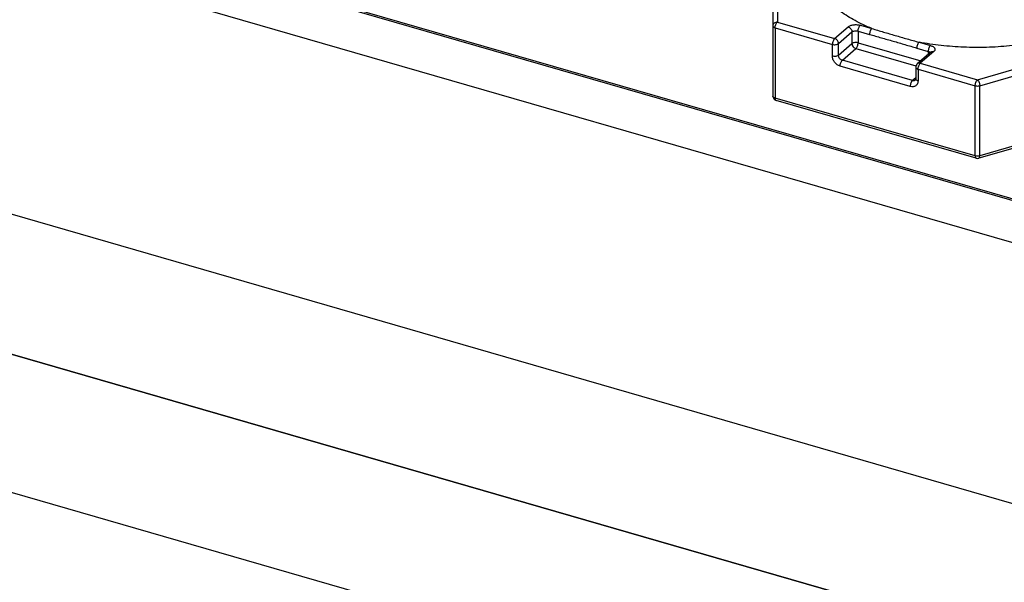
# Model space of a CAD drawing. Header units: millimetres. Extents: x 0 to 420, y 0 to 297.
# Tile 4 of 85: x 61 to 83, y 70 to 82. Entities that reach past the tile are written whole.
import ezdxf

# ---------------------------------------------------------------- set-up
doc = ezdxf.new("R2010")
doc.units = ezdxf.units.MM
doc.header["$LTSCALE"] = 23.1
for name, color, linetype in [('0000242733_2_KÖRPERKANTE', 7, 'CONTINUOUS'), ('0000242734_2_KÖRPERKANTE', 7, 'CONTINUOUS'), ('0000284003_2_KÖRPERKANTE', 7, 'CONTINUOUS'), ('0000434254_2_KÖRPERKANTE', 7, 'CONTINUOUS')]:
    doc.layers.add(name, color=color, linetype=linetype)

msp = doc.modelspace()

# ---------------------------------------------------------------- linework, layer by layer
at = {"layer": '0000242733_2_KÖRPERKANTE', "color": 9, "linetype": 'Continuous'}
for p, q in [((61.599, 84.475), (147.8265, 59.5832)), ((147.0733, 58.8613), (60.7855, 83.7704)), ((144.7921, 53.7208), (58.3985, 78.6605))]:
    msp.add_line(p, q, dxfattribs=at)
at = {"layer": '0000242733_2_KÖRPERKANTE', "color": 7, "linetype": 'Continuous'}
for p, q in [((61.6545, 84.4939), (147.8568, 59.6095)), ((57.9875, 75.6748), (144.4011, 50.7294))]:
    msp.add_line(p, q, dxfattribs=at)
msp.add_open_spline([(58.3985, 78.6605), (58.4384, 78.9169), (58.5381, 79.4312), (58.7406, 80.1914), (58.9934, 80.9332), (59.2902, 81.638), (59.6237, 82.2885), (59.9315, 82.7824), (60.1907, 83.1357), (60.3846, 83.3718), (60.581, 83.5834), (60.7172, 83.7113), (60.7855, 83.7704)], degree=3, knots=[0, 0, 0, 0, 0.135725, 0.2737068, 0.4111361, 0.545226, 0.6733249, 0.793038, 0.8491248, 0.9024099, 0.9527361, 1, 1, 1, 1], dxfattribs=at)
at = {"layer": '0000242734_2_KÖRPERKANTE', "color": 7, "linetype": 'Continuous'}
for p, q in [((144.4011, 50.7294), (57.9875, 75.6748)), ((144.0835, 47.7456), (57.6866, 72.6863))]:
    msp.add_line(p, q, dxfattribs=at)
at = {"layer": '0000284003_2_KÖRPERKANTE', "color": 7, "linetype": 'Continuous'}
msp.add_open_spline([(60.7855, 84.2035), (60.6305, 84.0692), (60.3249, 83.7571), (59.9055, 83.2117), (59.5074, 82.5733), (59.0091, 81.6006), (58.5081, 80.2715), (58.2483, 79.151), (58.1598, 78.5825)], degree=3, knots=[0, 0, 0, 0, 0.0975306, 0.2069688, 0.3267219, 0.4548774, 0.726318, 1, 1, 1, 1], dxfattribs=at)
at = {"layer": '0000434254_2_KÖRPERKANTE', "color": 7, "linetype": 'Continuous'}
for p, q in [((77.5365, 84.1466), (77.5365, 80.6536)), ((81.0487, 81.6306), (80.7487, 81.3708)), ((80.7141, 81.2952), (80.7141, 81.0354)), ((82.0588, 79.273), (77.6088, 80.5576)), ((86.5642, 80.5576), (82.1142, 79.273))]:
    msp.add_line(p, q, dxfattribs=at)
at = {"layer": '0000434254_2_KÖRPERKANTE', "color": 9, "linetype": 'Continuous'}
for p, q in [((77.6365, 84.2332), (77.6365, 82.2991)), ((77.5865, 82.1692), (77.5865, 80.6103)), ((77.5865, 82.1692), (78.8589, 81.8019)), ((77.6365, 82.2991), (78.9089, 81.9318)), ((78.9089, 81.9318), (79.2089, 82.1916)), ((79.4821, 82.2282), (79.7365, 82.1548)), ((78.9955, 81.8202), (79.2955, 82.08)), ((79.2955, 82.08), (79.2955, 81.8202)), ((79.4321, 82.0983), (79.4321, 81.8385)), ((79.4321, 82.0983), (79.6865, 82.0248)), ((82.0865, 81.0145), (85.4365, 81.9815)), ((78.8589, 81.5421), (78.8589, 81.8019)), ((78.9955, 81.5604), (78.9955, 81.8202)), ((78.9955, 81.5604), (79.2955, 81.8202)), ((79.0821, 81.4488), (79.3821, 81.7086)), ((79.3821, 81.7086), (80.7185, 81.3228)), ((79.4321, 81.8385), (80.8246, 81.4365)), ((80.7365, 81.7217), (80.9909, 81.6483)), ((80.7865, 81.8516), (81.0409, 81.7782)), ((82.1365, 80.8846), (85.4865, 81.8516)), ((81.1141, 81.6416), (80.8141, 81.3818)), ((80.9909, 81.6483), (80.9909, 81.5806)), ((81.034, 81.6233), (81.0365, 81.6197)), ((80.5909, 80.8689), (79.0321, 81.3189)), ((80.6409, 80.9988), (79.0821, 81.4488)), ((80.7641, 81.2519), (80.7641, 80.9921)), ((80.7641, 81.2519), (82.0365, 80.8846)), ((80.8141, 81.3818), (82.0865, 81.0145)), ((80.7141, 81.0622), (80.6409, 80.9988)), ((82.0365, 79.3257), (82.0365, 80.8846)), ((82.1365, 79.3257), (82.1365, 80.8846)), ((82.0365, 79.3257), (77.5865, 80.6103)), ((86.5865, 80.6103), (82.1365, 79.3257))]:
    msp.add_line(p, q, dxfattribs=at)
at = {"layer": '0000434254_2_KÖRPERKANTE', "color": 7, "linetype": 'Continuous'}
for centre, start, end in [((80.8141, 81.2952), 130.88618, 180), ((77.6365, 80.6536), 180, 253.90182), ((82.0865, 79.369), 253.89789, 286.10407)]:
    msp.add_arc(centre, 0.1, start, end, dxfattribs=at)
at = {"layer": '0000434254_2_KÖRPERKANTE', "color": 9, "linetype": 'Continuous'}
for points, knots in [([(79.7365, 82.1548), (79.61, 82.2067), (79.372, 82.318), (79.0512, 82.5155), (78.7867, 82.7339), (78.5836, 82.9697), (78.4672, 83.1821), (78.4121, 83.3543), (78.3891, 83.4824), (78.3839, 83.6111), (78.3967, 83.7396), (78.4272, 83.8672), (78.4587, 83.9498), (78.4771, 83.9906)], [0, 0, 0, 0, 0.164326, 0.3150026, 0.4516185, 0.574861, 0.686849, 0.7398488, 0.791587, 0.8427549, 0.8940762, 0.9462728, 1, 1, 1, 1]), ([(77.6365, 82.2991), (77.6236, 82.2991), (77.5979, 82.2948), (77.5648, 82.276), (77.542, 82.2473), (77.5365, 82.2238), (77.5365, 82.2125)], [0, 0, 0, 0, 0.2663334, 0.5233988, 0.7667756, 1, 1, 1, 1]), ([(77.5365, 82.2125), (77.5365, 82.208), (77.5393, 82.1983), (77.5502, 82.1861), (77.5665, 82.176), (77.5794, 82.1712), (77.5865, 82.1692)], [0, 0, 0, 0, 0.1906611, 0.4137541, 0.6839616, 1, 1, 1, 1]), ([(77.5865, 82.1692), (77.5865, 82.1814), (77.5894, 82.2066), (77.5999, 82.2427), (77.6152, 82.2746), (77.6289, 82.2925), (77.6365, 82.2991)], [0, 0, 0, 0, 0.2574459, 0.5316179, 0.7888755, 1, 1, 1, 1]), ([(79.2089, 82.1916), (79.2159, 82.1977), (79.2324, 82.2089), (79.2724, 82.2272), (79.332, 82.2409), (79.4073, 82.2432), (79.4581, 82.2351), (79.4821, 82.2282)], [0, 0, 0, 0, 0.0979154, 0.2090233, 0.4624939, 0.7364512, 1, 1, 1, 1]), ([(79.2089, 82.1916), (79.2207, 82.1882), (79.2438, 82.1765), (79.2798, 82.142), (79.2955, 82.1044), (79.2955, 82.08)], [0, 0, 0, 0, 0.247699, 0.5089197, 1, 1, 1, 1]), ([(79.4321, 82.0983), (79.4321, 82.1105), (79.435, 82.1357), (79.4455, 82.1718), (79.4608, 82.2037), (79.4745, 82.2216), (79.4821, 82.2282)], [0, 0, 0, 0, 0.2574459, 0.5316179, 0.7888755, 1, 1, 1, 1]), ([(79.7365, 82.1548), (79.7289, 82.1482), (79.7152, 82.1303), (79.6999, 82.0984), (79.6894, 82.0623), (79.6865, 82.0371), (79.6865, 82.0248)], [0, 0, 0, 0, 0.2111363, 0.4683816, 0.7425409, 1, 1, 1, 1]), ([(79.7365, 82.1548), (79.8228, 82.1283), (79.9963, 82.0767), (80.2579, 82.0008), (80.5213, 81.9251), (80.6978, 81.8757), (80.7865, 81.8516)], [0, 0, 0, 0, 0.2477156, 0.4968707, 0.7477514, 1, 1, 1, 1]), ([(84.5959, 82.2242), (84.4661, 82.1643), (84.1911, 82.055), (83.7538, 81.9256), (83.2851, 81.8273), (82.794, 81.7619), (82.2895, 81.7306), (81.7812, 81.7342), (81.2787, 81.7723), (80.9485, 81.8212), (80.7865, 81.8516)], [0, 0, 0, 0, 0.1104757, 0.2282726, 0.3520272, 0.4801373, 0.6108442, 0.7422994, 0.8726286, 1, 1, 1, 1]), ([(78.9089, 81.9318), (78.9013, 81.9252), (78.8875, 81.9073), (78.8723, 81.8754), (78.8618, 81.8393), (78.8589, 81.8141), (78.8589, 81.8019)], [0, 0, 0, 0, 0.2111194, 0.4683783, 0.7425521, 1, 1, 1, 1]), ([(78.9955, 81.8202), (78.9955, 81.8446), (78.9798, 81.8822), (78.9438, 81.9167), (78.9207, 81.9284), (78.9089, 81.9318)], [0, 0, 0, 0, 0.4910803, 0.752301, 1, 1, 1, 1]), ([(79.2955, 82.08), (79.3029, 82.0865), (79.3228, 82.0968), (79.357, 82.1046), (79.3947, 82.1058), (79.4201, 82.1018), (79.4321, 82.0983)], [0, 0, 0, 0, 0.2084267, 0.4620842, 0.7362415, 1, 1, 1, 1]), ([(79.6865, 82.0248), (79.7739, 81.9996), (79.949, 81.9502), (80.2117, 81.8754), (80.474, 81.7986), (80.6489, 81.747), (80.7365, 81.7217)], [0, 0, 0, 0, 0.2497431, 0.4995415, 0.7497432, 1, 1, 1, 1]), ([(78.8589, 81.8019), (78.8709, 81.7984), (78.8963, 81.7944), (78.934, 81.7955), (78.9681, 81.8034), (78.988, 81.8137), (78.9955, 81.8202)], [0, 0, 0, 0, 0.2637606, 0.5379195, 0.7915783, 1, 1, 1, 1]), ([(79.4321, 81.8385), (79.4201, 81.8419), (79.3947, 81.846), (79.357, 81.8448), (79.3228, 81.837), (79.3029, 81.8266), (79.2955, 81.8202)], [0, 0, 0, 0, 0.2637606, 0.5379195, 0.7915783, 1, 1, 1, 1]), ([(79.2955, 81.8202), (79.2955, 81.7958), (79.3112, 81.7581), (79.3472, 81.7237), (79.3703, 81.712), (79.3821, 81.7086)], [0, 0, 0, 0, 0.4910803, 0.752301, 1, 1, 1, 1]), ([(79.3821, 81.7086), (79.3896, 81.7151), (79.4034, 81.7331), (79.4187, 81.7649), (79.4291, 81.801), (79.4321, 81.8263), (79.4321, 81.8385)], [0, 0, 0, 0, 0.2111194, 0.4683783, 0.7425521, 1, 1, 1, 1]), ([(80.7865, 81.8516), (80.7789, 81.8451), (80.7652, 81.8272), (80.7499, 81.7953), (80.7394, 81.7592), (80.7365, 81.734), (80.7365, 81.7217)], [0, 0, 0, 0, 0.2111363, 0.4683816, 0.7425409, 1, 1, 1, 1]), ([(81.0409, 81.7782), (81.0334, 81.7716), (81.0196, 81.7537), (81.0043, 81.7218), (80.9939, 81.6857), (80.9909, 81.6605), (80.9909, 81.6483)], [0, 0, 0, 0, 0.2111245, 0.4683821, 0.7425541, 1, 1, 1, 1]), ([(81.0409, 81.7782), (81.0518, 81.7751), (81.072, 81.7679), (81.099, 81.7539), (81.1201, 81.7374), (81.1347, 81.7189), (81.1418, 81.6986), (81.1404, 81.6777), (81.1307, 81.6579), (81.1202, 81.6469), (81.1141, 81.6416)], [0, 0, 0, 0, 0.1701724, 0.3228973, 0.4564449, 0.5718826, 0.6742744, 0.7729769, 0.8788695, 1, 1, 1, 1]), ([(78.9955, 81.5604), (78.988, 81.5539), (78.9681, 81.5436), (78.934, 81.5357), (78.8963, 81.5346), (78.8709, 81.5386), (78.8589, 81.5421)], [0, 0, 0, 0, 0.2084267, 0.4620842, 0.7362415, 1, 1, 1, 1]), ([(79.0321, 81.3189), (79.0085, 81.3257), (78.9624, 81.3489), (78.9069, 81.4024), (78.869, 81.4687), (78.8589, 81.5183), (78.8589, 81.5421)], [0, 0, 0, 0, 0.2460833, 0.5056166, 0.762006, 1, 1, 1, 1]), ([(79.0821, 81.4488), (79.0703, 81.4522), (79.0472, 81.4639), (79.0112, 81.4983), (78.9955, 81.536), (78.9955, 81.5604)], [0, 0, 0, 0, 0.2476991, 0.5089197, 1, 1, 1, 1]), ([(80.9909, 81.6483), (80.9999, 81.6457), (81.0156, 81.6396), (81.0294, 81.6291), (81.034, 81.6233)], [0, 0, 0, 0, 0.5541596, 1, 1, 1, 1]), ([(81.0487, 81.6306), (81.0527, 81.6341), (81.0621, 81.6401), (81.0843, 81.6467), (81.1026, 81.6449), (81.1141, 81.6416)], [0, 0, 0, 0, 0.2340351, 0.4759038, 1, 1, 1, 1]), ([(79.0321, 81.3189), (79.0321, 81.3311), (79.035, 81.3563), (79.0455, 81.3924), (79.0608, 81.4243), (79.0745, 81.4422), (79.0821, 81.4488)], [0, 0, 0, 0, 0.2574459, 0.5316179, 0.7888755, 1, 1, 1, 1]), ([(80.7141, 81.2952), (80.7141, 81.2907), (80.717, 81.281), (80.7279, 81.2688), (80.7441, 81.2587), (80.757, 81.2539), (80.7641, 81.2519)], [0, 0, 0, 0, 0.1906506, 0.4137527, 0.6839542, 1, 1, 1, 1]), ([(80.8141, 81.3818), (80.8026, 81.3851), (80.7843, 81.3869), (80.7621, 81.3803), (80.7527, 81.3743), (80.7487, 81.3708)], [0, 0, 0, 0, 0.5240958, 0.7659662, 1, 1, 1, 1]), ([(80.7641, 81.2519), (80.7641, 81.2641), (80.7671, 81.2893), (80.7775, 81.3254), (80.7928, 81.3573), (80.8066, 81.3752), (80.8141, 81.3818)], [0, 0, 0, 0, 0.2574401, 0.531614, 0.7888738, 1, 1, 1, 1]), ([(80.7641, 80.9921), (80.757, 80.9941), (80.7441, 80.9989), (80.7279, 81.009), (80.717, 81.0212), (80.7141, 81.0309), (80.7141, 81.0354)], [0, 0, 0, 0, 0.3160458, 0.5862473, 0.8093494, 1, 1, 1, 1]), ([(80.6409, 80.9988), (80.6334, 80.9922), (80.6196, 80.9743), (80.6043, 80.9424), (80.5939, 80.9063), (80.5909, 80.8811), (80.5909, 80.8689)], [0, 0, 0, 0, 0.2111245, 0.4683821, 0.7425541, 1, 1, 1, 1]), ([(80.7641, 80.9921), (80.7641, 80.9708), (80.7581, 80.9387), (80.7361, 80.9036), (80.7141, 80.8831), (80.6872, 80.869), (80.6457, 80.859), (80.6122, 80.8627), (80.5909, 80.8689)], [0, 0, 0, 0, 0.2550625, 0.3747342, 0.4922278, 0.6109872, 0.7341661, 1, 1, 1, 1]), ([(80.7064, 81.0098), (80.7023, 81.0063), (80.693, 81.0003), (80.6708, 80.9937), (80.6525, 80.9954), (80.6409, 80.9988)], [0, 0, 0, 0, 0.2340351, 0.4759038, 1, 1, 1, 1]), ([(82.0365, 80.8846), (82.0365, 80.8968), (82.0394, 80.922), (82.0499, 80.9581), (82.0652, 80.99), (82.0789, 81.0079), (82.0865, 81.0145)], [0, 0, 0, 0, 0.2574459, 0.5316179, 0.7888756, 1, 1, 1, 1]), ([(82.0365, 80.8846), (82.0527, 80.8799), (82.0865, 80.8758), (82.1203, 80.8799), (82.1365, 80.8846)], [0, 0, 0, 0, 0.4999958, 1, 1, 1, 1]), ([(82.0865, 81.0145), (82.0941, 81.0079), (82.1078, 80.99), (82.1231, 80.9581), (82.1336, 80.922), (82.1365, 80.8968), (82.1365, 80.8846)], [0, 0, 0, 0, 0.2111235, 0.4683814, 0.7425537, 1, 1, 1, 1]), ([(77.5865, 80.6103), (77.5794, 80.6124), (77.5665, 80.6172), (77.5502, 80.6273), (77.5393, 80.6394), (77.5365, 80.6492), (77.5365, 80.6536)], [0, 0, 0, 0, 0.3160451, 0.5862499, 0.8093407, 1, 1, 1, 1]), ([(77.6088, 80.5576), (77.6053, 80.5586), (77.5982, 80.5633), (77.5914, 80.5754), (77.5873, 80.5916), (77.5865, 80.6037), (77.5865, 80.6103)], [0, 0, 0, 0, 0.1806891, 0.399543, 0.6729766, 1, 1, 1, 1]), ([(82.0365, 79.3257), (82.0365, 79.3191), (82.0373, 79.307), (82.0414, 79.2908), (82.0482, 79.2787), (82.0553, 79.274), (82.0588, 79.273)], [0, 0, 0, 0, 0.3270251, 0.6004582, 0.8193114, 1, 1, 1, 1]), ([(82.1365, 79.3257), (82.1203, 79.3211), (82.0865, 79.317), (82.0527, 79.3211), (82.0365, 79.3257)], [0, 0, 0, 0, 0.5000042, 1, 1, 1, 1]), ([(82.1142, 79.273), (82.1177, 79.274), (82.1248, 79.2787), (82.1316, 79.2908), (82.1357, 79.307), (82.1365, 79.3191), (82.1365, 79.3257)], [0, 0, 0, 0, 0.1806902, 0.3995479, 0.6729811, 1, 1, 1, 1])]:
    msp.add_open_spline(points, degree=3, knots=knots, dxfattribs=at)
at = {"layer": '0000434254_2_KÖRPERKANTE', "color": 7, "linetype": 'Continuous'}
msp.add_open_spline([(80.7064, 81.0098), (80.7084, 81.0115), (80.7112, 81.0162), (80.7136, 81.025), (80.7141, 81.0315), (80.7141, 81.0354)], degree=3, knots=[0, 0, 0, 0, 0.2890594, 0.5753424, 1, 1, 1, 1], dxfattribs=at)

doc.saveas('drawing.dxf')
